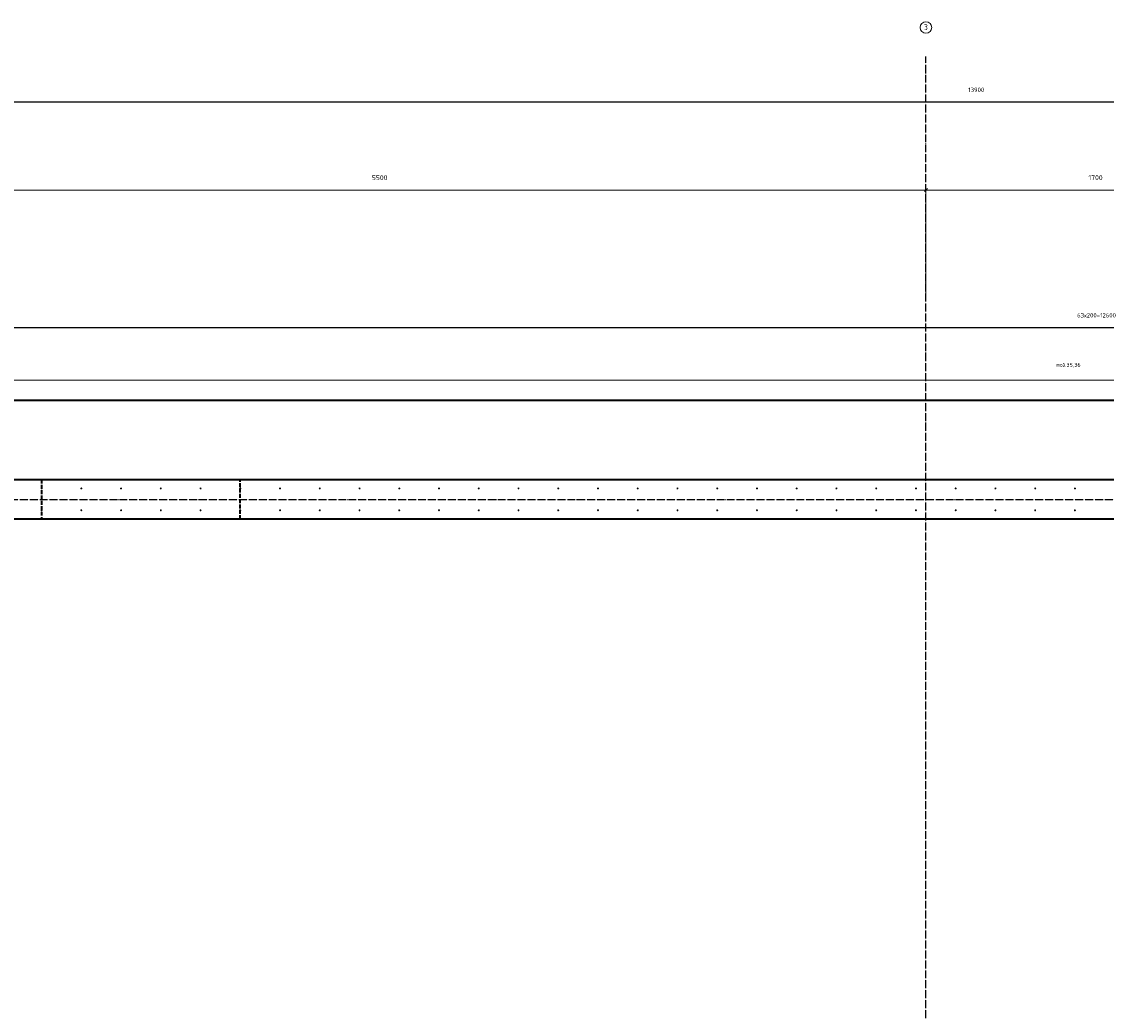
# Model space of a CAD drawing. Header units: millimetres. Extents: x -3170 to 89801, y -74170 to 82422.
# Tile 67 of 105: x 62150 to 67608, y 35203 to 40185. Entities that reach past the tile are written whole.
import ezdxf

# ---------------------------------------------------------------- set-up
doc = ezdxf.new("R2010")
doc.units = ezdxf.units.MM
doc.header["$PDMODE"] = 65
for name, pattern in [('______11', [50, 40, -5, 0, -5]), ('______2', [27, 20, -7]), ('______3', [50, 40, -10]), ('______5', [110, 80, -10, 10, -10])]:
    doc.linetypes.add(name, pattern=pattern)
for name, color, linetype, lineweight in [('Standard', 7, 'Continuous', 25), ('Арм.стержн. Выпуски', 180, 'Continuous', 35), ('Балка_ общее', 7, '______3', 13), ('Размерная линия_ общее', 7, 'Continuous', 13)]:
    doc.layers.add(name, color=color, linetype=linetype, lineweight=lineweight)
doc.layers.add('Осевая линия_ общее', color=7, linetype='______5', lineweight=13, true_color=0xa0a0a0)
doc.styles.add('ISOCPEUR', font='ISOCPEUR')
doc.dimstyles.new('DIMSTYLE_17', dxfattribs={"dimtxt": 22, "dimasz": 25, "dimexe": 0, "dimexo": 0, "dimgap": 11, "dimtad": 2, "dimdec": 0, "dimrnd": 1, "dimzin": 12, "dimdsep": 46, "dimtxsty": 'ISOCPEUR', "dimblk1": 'ALL_ML_STRICH', "dimblk2": 'ALL_ML_STRICH', "dimsah": 1, "dimcen": 0, "dimclrd": 7, "dimclre": 256, "dimclrt": 7, "dimadec": 0, "dimazin": 0, "dimtfac": 1, "dimtdec": 0, "dimtix": 1, "dimtmove": 2, "dimatfit": 3, "dimfxl": 0, "dimtzin": 0, "dimlwd": 0, "dimlwe": -3, "dimarcsym": 0})
doc.dimstyles.new('DIMSTYLE_3', dxfattribs={"dimtxt": 22, "dimasz": 25, "dimexe": 0, "dimexo": 0, "dimgap": 11, "dimtad": 2, "dimdec": 0, "dimrnd": 5, "dimzin": 12, "dimdsep": 46, "dimtxsty": 'ISOCPEUR', "dimblk1": 'ALL_ML_STRICH', "dimblk2": 'ALL_ML_STRICH', "dimsah": 1, "dimcen": 0, "dimclrd": 7, "dimclre": 256, "dimclrt": 7, "dimadec": 0, "dimazin": 0, "dimtfac": 1, "dimtdec": 0, "dimtix": 1, "dimtmove": 2, "dimatfit": 3, "dimfxl": 0, "dimtzin": 0, "dimlwd": 0, "dimlwe": -3, "dimarcsym": 0})
doc.dimstyles.new('DIMSTYLE_5', dxfattribs={"dimtxt": 25, "dimasz": 25, "dimexe": 0, "dimexo": 0, "dimgap": 12.5, "dimtad": 2, "dimdec": 0, "dimrnd": 5, "dimzin": 12, "dimdsep": 46, "dimtxsty": 'ISOCPEUR', "dimblk1": 'ALL_ML_STRICH', "dimblk2": 'ALL_ML_STRICH', "dimsah": 1, "dimcen": 0, "dimclrd": 7, "dimclre": 256, "dimclrt": 7, "dimadec": 0, "dimazin": 0, "dimtfac": 1, "dimtdec": 0, "dimtix": 1, "dimtmove": 2, "dimatfit": 3, "dimfxl": 0, "dimtzin": 0, "dimlwd": 0, "dimlwe": -3, "dimarcsym": 0})

# ---------------------------------------------------------------- blocks, each defined once
blk = doc.blocks.new('ALL_ML_STRICH')
at = {"color": 0, "linetype": 'ByBlock', "lineweight": -2}
for p, q in [((-1, 0), (0.5, 0)), ((-0.3, -0.3), (0.3, 0.3)), ((0, -0.5), (0, 0.5))]:
    blk.add_line(p, q, dxfattribs=at)
blk = doc.blocks.new('*D337')
at = {"layer": 'DEFPOINTS', "color": 7, "linetype": 'Continuous', "lineweight": 13, "transparency": 33554687}
for p in [(61200, 39337.3), (61200, 38757.8), (66700, 38799.4)]:
    blk.add_point(p, dxfattribs=at)
at = {"layer": 'Балка_ общее', "color": 251, "linetype": 'Continuous', "lineweight": -2, "true_color": 0x656565, "transparency": 33554687}
for p, q in [((61200, 38767.8), (61200, 39337.3)), ((66700, 38809.4), (66700, 39337.3))]:
    blk.add_line(p, q, dxfattribs=at)
at = {"layer": 'Балка_ общее', "color": 7, "linetype": 'Continuous', "lineweight": -2, "transparency": 33554687}
blk.add_line((61200, 39337.3), (66700, 39337.3), dxfattribs=at)
at = {"layer": 'Балка_ общее', "color": 7, "linetype": 'Continuous', "lineweight": 13, "transparency": 33554687, "xscale": 25, "yscale": 25, "zscale": 25, "rotation": 180}
blk.add_blockref('ALL_ML_STRICH', (61200, 39337.3), dxfattribs=at)
at = {"layer": 'Балка_ общее', "color": 7, "linetype": 'Continuous', "lineweight": 13, "transparency": 33554687, "xscale": 25, "yscale": 25, "zscale": 25}
blk.add_blockref('ALL_ML_STRICH', (66700, 39337.3), dxfattribs=at)
at = {"layer": 'Балка_ общее', "color": 7, "linetype": 'Continuous', "lineweight": 13, "transparency": 33554687, "insert": (63951.2, 39399.8), "char_height": 25, "width": 100, "attachment_point": 5, "style": 'ISOCPEUR'}
blk.add_mtext('\\A1;{5500}', dxfattribs=at)
blk = doc.blocks.new('*D338')
at = {"layer": 'DEFPOINTS', "color": 7, "linetype": 'Continuous', "lineweight": 13, "transparency": 33554687}
for p in [(66700, 39337.3), (66700, 38799.4), (68400, 38757.8)]:
    blk.add_point(p, dxfattribs=at)
at = {"layer": 'Балка_ общее', "color": 251, "linetype": 'Continuous', "lineweight": -2, "true_color": 0x656565, "transparency": 33554687}
for p, q in [((66700, 38809.4), (66700, 39337.3)), ((68400, 38767.8), (68400, 39337.3))]:
    blk.add_line(p, q, dxfattribs=at)
at = {"layer": 'Балка_ общее', "color": 7, "linetype": 'Continuous', "lineweight": -2, "transparency": 33554687}
blk.add_line((66700, 39337.3), (68400, 39337.3), dxfattribs=at)
at = {"layer": 'Балка_ общее', "color": 7, "linetype": 'Continuous', "lineweight": 13, "transparency": 33554687, "xscale": 25, "yscale": 25, "zscale": 25, "rotation": 180}
blk.add_blockref('ALL_ML_STRICH', (66700, 39337.3), dxfattribs=at)
at = {"layer": 'Балка_ общее', "color": 7, "linetype": 'Continuous', "lineweight": 13, "transparency": 33554687, "xscale": 25, "yscale": 25, "zscale": 25}
blk.add_blockref('ALL_ML_STRICH', (68400, 39337.3), dxfattribs=at)
at = {"layer": 'Балка_ общее', "color": 7, "linetype": 'Continuous', "lineweight": 13, "transparency": 33554687, "insert": (67553.7, 39399.8), "char_height": 25, "width": 100, "attachment_point": 5, "style": 'ISOCPEUR'}
blk.add_mtext('\\A1;{1700}', dxfattribs=at)
blk = doc.blocks.new('*D516')
at = {"layer": 'DEFPOINTS', "color": 7, "linetype": 'Continuous', "lineweight": 13, "transparency": 33554687}
for p in [(61250, 38645.5), (61250, 37835), (73850, 37835)]:
    blk.add_point(p, dxfattribs=at)
at = {"layer": 'Размерная линия_ общее', "color": 253, "linetype": 'Continuous', "lineweight": -2, "true_color": 0xa0a0a0, "transparency": 33554687}
for p, q in [((61250, 37855), (61250, 38645.5)), ((73850, 37855), (73850, 38645.5))]:
    blk.add_line(p, q, dxfattribs=at)
at = {"layer": 'Размерная линия_ общее', "color": 7, "linetype": 'Continuous', "lineweight": -2, "transparency": 33554687}
blk.add_line((61250, 38645.5), (73850, 38645.5), dxfattribs=at)
at = {"layer": 'Размерная линия_ общее', "color": 7, "linetype": 'Continuous', "lineweight": 13, "transparency": 33554687, "xscale": 25, "yscale": 25, "zscale": 25, "rotation": 180}
blk.add_blockref('ALL_ML_STRICH', (61250, 38645.5), dxfattribs=at)
at = {"layer": 'Размерная линия_ общее', "color": 7, "linetype": 'Continuous', "lineweight": 13, "transparency": 33554687, "xscale": 25, "yscale": 25, "zscale": 25}
blk.add_blockref('ALL_ML_STRICH', (73850, 38645.5), dxfattribs=at)
at = {"layer": 'Размерная линия_ общее', "color": 7, "linetype": 'Continuous', "lineweight": 13, "transparency": 33554687, "insert": (67460.9, 38717.5), "char_height": 22, "width": 1.1, "attachment_point": 1, "line_spacing_factor": 0.60241, "style": 'ISOCPEUR'}
blk.add_mtext('63х200=12600', dxfattribs=at)
blk = doc.blocks.new('*D530')
at = {"layer": 'DEFPOINTS', "color": 7, "linetype": 'Continuous', "lineweight": 13, "transparency": 33554687}
for p in [(60000, 39948.2), (73900, 39862), (60000, 39780.9)]:
    blk.add_point(p, dxfattribs=at)
at = {"layer": 'Размерная линия_ общее', "color": 253, "linetype": 'Continuous', "lineweight": -2, "true_color": 0xa0a0a0, "transparency": 33554687}
for p, q in [((60000, 39848.2), (60000, 39780.9)), ((73900, 39780.9), (73900, 39780.9))]:
    blk.add_line(p, q, dxfattribs=at)
at = {"layer": 'Размерная линия_ общее', "color": 7, "linetype": 'Continuous', "lineweight": -2, "transparency": 33554687}
blk.add_line((60000, 39780.9), (73900, 39780.9), dxfattribs=at)
at = {"layer": 'Размерная линия_ общее', "color": 7, "linetype": 'Continuous', "lineweight": 13, "transparency": 33554687, "xscale": 25, "yscale": 25, "zscale": 25, "rotation": 180}
blk.add_blockref('ALL_ML_STRICH', (60000, 39780.9), dxfattribs=at)
at = {"layer": 'Размерная линия_ общее', "color": 7, "linetype": 'Continuous', "lineweight": 13, "transparency": 33554687, "xscale": 25, "yscale": 25, "zscale": 25}
blk.add_blockref('ALL_ML_STRICH', (73900, 39780.9), dxfattribs=at)
at = {"layer": 'Размерная линия_ общее', "color": 7, "linetype": 'Continuous', "lineweight": 13, "transparency": 33554687, "insert": (66953.3, 39841.9), "char_height": 22, "width": 110, "attachment_point": 5, "style": 'ISOCPEUR'}
blk.add_mtext('\\A1;{13900}', dxfattribs=at)
blk = doc.blocks.new('СЛОЖНЫЙ_ОБЪЕКТ_6')
at = {"layer": 'Осевая линия_ общее', "color": 253, "linetype": '______11', "lineweight": -3, "true_color": 0xa0a0a0, "transparency": 33554687}
for p, q in [((66700, 15830), (66700, 40010)), ((56930, 37780), (74900, 37780))]:
    blk.add_line(p, q, dxfattribs=at)
at = {"layer": 'Осевая линия_ общее', "color": 7, "linetype": 'Continuous', "lineweight": 13, "transparency": 33554687}
blk.add_circle((66700.2, 40155.5), 29.2, dxfattribs=at)
at = {"layer": 'Осевая линия_ общее', "color": 7, "linetype": 'Continuous', "lineweight": 13, "transparency": 33554687, "insert": (66689.7, 40142.5), "char_height": 30, "width": 32.641, "attachment_point": 7, "style": 'ISOCPEUR'}
blk.add_mtext('\\W0.78;3', dxfattribs=at)
at = {"layer": 'Балка_ общее', "color": 7, "linetype": 'Continuous', "lineweight": 13, "transparency": 33554687}
for base, p1, p2, picture, middle in [((66700, 39337.3), (61200, 38767.8), (66700, 38809.4), '*D337', (63951.2, 39399.8)), ((68400, 39337.3), (66700, 38809.4), (68400, 38767.8), '*D338', (67553.7, 39399.8))]:
    dim = blk.add_linear_dim(base=base, p1=p1, p2=p2, dimstyle='DIMSTYLE_5', override={"dimpost": '<>', "dimclrd": 7, "dimclre": 251, "dimclrt": 7, "dimlwd": 0, "dimlwe": 65533}, dxfattribs=at)
    dim.commit()
    dim.dimension.update_dxf_attribs({"geometry": picture, "text_midpoint": middle, "dimtype": 160})

msp = doc.modelspace()

# ---------------------------------------------------------------- hatches: boundary and pattern name
at = {"layer": 'Арм.стержн. Выпуски', "linetype": 'Continuous', "lineweight": 35, "transparency": 33554687}
for points in [[(62255, 37835), (62254.6, 37836.9), (62253.5, 37838.5), (62251.9, 37839.6), (62250, 37840), (62248.1, 37839.6), (62246.5, 37838.5), (62245.4, 37836.9), (62245, 37835), (62245.4, 37833.1), (62246.5, 37831.5), (62248.1, 37830.4), (62250, 37830), (62251.9, 37830.4), (62253.5, 37831.5), (62254.6, 37833.1)], [(62455, 37835), (62454.6, 37836.9), (62453.5, 37838.5), (62451.9, 37839.6), (62450, 37840), (62448.1, 37839.6), (62446.5, 37838.5), (62445.4, 37836.9), (62445, 37835), (62445.4, 37833.1), (62446.5, 37831.5), (62448.1, 37830.4), (62450, 37830), (62451.9, 37830.4), (62453.5, 37831.5), (62454.6, 37833.1)], [(62655, 37835), (62654.6, 37836.9), (62653.5, 37838.5), (62651.9, 37839.6), (62650, 37840), (62648.1, 37839.6), (62646.5, 37838.5), (62645.4, 37836.9), (62645, 37835), (62645.4, 37833.1), (62646.5, 37831.5), (62648.1, 37830.4), (62650, 37830), (62651.9, 37830.4), (62653.5, 37831.5), (62654.6, 37833.1)], [(62855, 37835), (62854.6, 37836.9), (62853.5, 37838.5), (62851.9, 37839.6), (62850, 37840), (62848.1, 37839.6), (62846.5, 37838.5), (62845.4, 37836.9), (62845, 37835), (62845.4, 37833.1), (62846.5, 37831.5), (62848.1, 37830.4), (62850, 37830), (62851.9, 37830.4), (62853.5, 37831.5), (62854.6, 37833.1)], [(63055, 37835), (63054.6, 37836.9), (63053.5, 37838.5), (63051.9, 37839.6), (63050, 37840), (63048.1, 37839.6), (63046.5, 37838.5), (63045.4, 37836.9), (63045, 37835), (63045.4, 37833.1), (63046.5, 37831.5), (63048.1, 37830.4), (63050, 37830), (63051.9, 37830.4), (63053.5, 37831.5), (63054.6, 37833.1)], [(63255, 37835), (63254.6, 37836.9), (63253.5, 37838.5), (63251.9, 37839.6), (63250, 37840), (63248.1, 37839.6), (63246.5, 37838.5), (63245.4, 37836.9), (63245, 37835), (63245.4, 37833.1), (63246.5, 37831.5), (63248.1, 37830.4), (63250, 37830), (63251.9, 37830.4), (63253.5, 37831.5), (63254.6, 37833.1)], [(63455, 37835), (63454.6, 37836.9), (63453.5, 37838.5), (63451.9, 37839.6), (63450, 37840), (63448.1, 37839.6), (63446.5, 37838.5), (63445.4, 37836.9), (63445, 37835), (63445.4, 37833.1), (63446.5, 37831.5), (63448.1, 37830.4), (63450, 37830), (63451.9, 37830.4), (63453.5, 37831.5), (63454.6, 37833.1)], [(63655, 37835), (63654.6, 37836.9), (63653.5, 37838.5), (63651.9, 37839.6), (63650, 37840), (63648.1, 37839.6), (63646.5, 37838.5), (63645.4, 37836.9), (63645, 37835), (63645.4, 37833.1), (63646.5, 37831.5), (63648.1, 37830.4), (63650, 37830), (63651.9, 37830.4), (63653.5, 37831.5), (63654.6, 37833.1)], [(63855, 37835), (63854.6, 37836.9), (63853.5, 37838.5), (63851.9, 37839.6), (63850, 37840), (63848.1, 37839.6), (63846.5, 37838.5), (63845.4, 37836.9), (63845, 37835), (63845.4, 37833.1), (63846.5, 37831.5), (63848.1, 37830.4), (63850, 37830), (63851.9, 37830.4), (63853.5, 37831.5), (63854.6, 37833.1)], [(64055, 37835), (64054.6, 37836.9), (64053.5, 37838.5), (64051.9, 37839.6), (64050, 37840), (64048.1, 37839.6), (64046.5, 37838.5), (64045.4, 37836.9), (64045, 37835), (64045.4, 37833.1), (64046.5, 37831.5), (64048.1, 37830.4), (64050, 37830), (64051.9, 37830.4), (64053.5, 37831.5), (64054.6, 37833.1)], [(64255, 37835), (64254.6, 37836.9), (64253.5, 37838.5), (64251.9, 37839.6), (64250, 37840), (64248.1, 37839.6), (64246.5, 37838.5), (64245.4, 37836.9), (64245, 37835), (64245.4, 37833.1), (64246.5, 37831.5), (64248.1, 37830.4), (64250, 37830), (64251.9, 37830.4), (64253.5, 37831.5), (64254.6, 37833.1)], [(64455, 37835), (64454.6, 37836.9), (64453.5, 37838.5), (64451.9, 37839.6), (64450, 37840), (64448.1, 37839.6), (64446.5, 37838.5), (64445.4, 37836.9), (64445, 37835), (64445.4, 37833.1), (64446.5, 37831.5), (64448.1, 37830.4), (64450, 37830), (64451.9, 37830.4), (64453.5, 37831.5), (64454.6, 37833.1)], [(64655, 37835), (64654.6, 37836.9), (64653.5, 37838.5), (64651.9, 37839.6), (64650, 37840), (64648.1, 37839.6), (64646.5, 37838.5), (64645.4, 37836.9), (64645, 37835), (64645.4, 37833.1), (64646.5, 37831.5), (64648.1, 37830.4), (64650, 37830), (64651.9, 37830.4), (64653.5, 37831.5), (64654.6, 37833.1)], [(64855, 37835), (64854.6, 37836.9), (64853.5, 37838.5), (64851.9, 37839.6), (64850, 37840), (64848.1, 37839.6), (64846.5, 37838.5), (64845.4, 37836.9), (64845, 37835), (64845.4, 37833.1), (64846.5, 37831.5), (64848.1, 37830.4), (64850, 37830), (64851.9, 37830.4), (64853.5, 37831.5), (64854.6, 37833.1)], [(65055, 37835), (65054.6, 37836.9), (65053.5, 37838.5), (65051.9, 37839.6), (65050, 37840), (65048.1, 37839.6), (65046.5, 37838.5), (65045.4, 37836.9), (65045, 37835), (65045.4, 37833.1), (65046.5, 37831.5), (65048.1, 37830.4), (65050, 37830), (65051.9, 37830.4), (65053.5, 37831.5), (65054.6, 37833.1)], [(65255, 37835), (65254.6, 37836.9), (65253.5, 37838.5), (65251.9, 37839.6), (65250, 37840), (65248.1, 37839.6), (65246.5, 37838.5), (65245.4, 37836.9), (65245, 37835), (65245.4, 37833.1), (65246.5, 37831.5), (65248.1, 37830.4), (65250, 37830), (65251.9, 37830.4), (65253.5, 37831.5), (65254.6, 37833.1)], [(65455, 37835), (65454.6, 37836.9), (65453.5, 37838.5), (65451.9, 37839.6), (65450, 37840), (65448.1, 37839.6), (65446.5, 37838.5), (65445.4, 37836.9), (65445, 37835), (65445.4, 37833.1), (65446.5, 37831.5), (65448.1, 37830.4), (65450, 37830), (65451.9, 37830.4), (65453.5, 37831.5), (65454.6, 37833.1)], [(65655, 37835), (65654.6, 37836.9), (65653.5, 37838.5), (65651.9, 37839.6), (65650, 37840), (65648.1, 37839.6), (65646.5, 37838.5), (65645.4, 37836.9), (65645, 37835), (65645.4, 37833.1), (65646.5, 37831.5), (65648.1, 37830.4), (65650, 37830), (65651.9, 37830.4), (65653.5, 37831.5), (65654.6, 37833.1)], [(65855, 37835), (65854.6, 37836.9), (65853.5, 37838.5), (65851.9, 37839.6), (65850, 37840), (65848.1, 37839.6), (65846.5, 37838.5), (65845.4, 37836.9), (65845, 37835), (65845.4, 37833.1), (65846.5, 37831.5), (65848.1, 37830.4), (65850, 37830), (65851.9, 37830.4), (65853.5, 37831.5), (65854.6, 37833.1)], [(66055, 37835), (66054.6, 37836.9), (66053.5, 37838.5), (66051.9, 37839.6), (66050, 37840), (66048.1, 37839.6), (66046.5, 37838.5), (66045.4, 37836.9), (66045, 37835), (66045.4, 37833.1), (66046.5, 37831.5), (66048.1, 37830.4), (66050, 37830), (66051.9, 37830.4), (66053.5, 37831.5), (66054.6, 37833.1)], [(66255, 37835), (66254.6, 37836.9), (66253.5, 37838.5), (66251.9, 37839.6), (66250, 37840), (66248.1, 37839.6), (66246.5, 37838.5), (66245.4, 37836.9), (66245, 37835), (66245.4, 37833.1), (66246.5, 37831.5), (66248.1, 37830.4), (66250, 37830), (66251.9, 37830.4), (66253.5, 37831.5), (66254.6, 37833.1)], [(66455, 37835), (66454.6, 37836.9), (66453.5, 37838.5), (66451.9, 37839.6), (66450, 37840), (66448.1, 37839.6), (66446.5, 37838.5), (66445.4, 37836.9), (66445, 37835), (66445.4, 37833.1), (66446.5, 37831.5), (66448.1, 37830.4), (66450, 37830), (66451.9, 37830.4), (66453.5, 37831.5), (66454.6, 37833.1)], [(66655, 37835), (66654.6, 37836.9), (66653.5, 37838.5), (66651.9, 37839.6), (66650, 37840), (66648.1, 37839.6), (66646.5, 37838.5), (66645.4, 37836.9), (66645, 37835), (66645.4, 37833.1), (66646.5, 37831.5), (66648.1, 37830.4), (66650, 37830), (66651.9, 37830.4), (66653.5, 37831.5), (66654.6, 37833.1)], [(66855, 37835), (66854.6, 37836.9), (66853.5, 37838.5), (66851.9, 37839.6), (66850, 37840), (66848.1, 37839.6), (66846.5, 37838.5), (66845.4, 37836.9), (66845, 37835), (66845.4, 37833.1), (66846.5, 37831.5), (66848.1, 37830.4), (66850, 37830), (66851.9, 37830.4), (66853.5, 37831.5), (66854.6, 37833.1)], [(67055, 37835), (67054.6, 37836.9), (67053.5, 37838.5), (67051.9, 37839.6), (67050, 37840), (67048.1, 37839.6), (67046.5, 37838.5), (67045.4, 37836.9), (67045, 37835), (67045.4, 37833.1), (67046.5, 37831.5), (67048.1, 37830.4), (67050, 37830), (67051.9, 37830.4), (67053.5, 37831.5), (67054.6, 37833.1)], [(67255, 37835), (67254.6, 37836.9), (67253.5, 37838.5), (67251.9, 37839.6), (67250, 37840), (67248.1, 37839.6), (67246.5, 37838.5), (67245.4, 37836.9), (67245, 37835), (67245.4, 37833.1), (67246.5, 37831.5), (67248.1, 37830.4), (67250, 37830), (67251.9, 37830.4), (67253.5, 37831.5), (67254.6, 37833.1)], [(67455, 37835), (67454.6, 37836.9), (67453.5, 37838.5), (67451.9, 37839.6), (67450, 37840), (67448.1, 37839.6), (67446.5, 37838.5), (67445.4, 37836.9), (67445, 37835), (67445.4, 37833.1), (67446.5, 37831.5), (67448.1, 37830.4), (67450, 37830), (67451.9, 37830.4), (67453.5, 37831.5), (67454.6, 37833.1)], [(62255, 37725), (62254.6, 37726.9), (62253.5, 37728.5), (62251.9, 37729.6), (62250, 37730), (62248.1, 37729.6), (62246.5, 37728.5), (62245.4, 37726.9), (62245, 37725), (62245.4, 37723.1), (62246.5, 37721.5), (62248.1, 37720.4), (62250, 37720), (62251.9, 37720.4), (62253.5, 37721.5), (62254.6, 37723.1)], [(62455, 37725), (62454.6, 37726.9), (62453.5, 37728.5), (62451.9, 37729.6), (62450, 37730), (62448.1, 37729.6), (62446.5, 37728.5), (62445.4, 37726.9), (62445, 37725), (62445.4, 37723.1), (62446.5, 37721.5), (62448.1, 37720.4), (62450, 37720), (62451.9, 37720.4), (62453.5, 37721.5), (62454.6, 37723.1)], [(62655, 37725), (62654.6, 37726.9), (62653.5, 37728.5), (62651.9, 37729.6), (62650, 37730), (62648.1, 37729.6), (62646.5, 37728.5), (62645.4, 37726.9), (62645, 37725), (62645.4, 37723.1), (62646.5, 37721.5), (62648.1, 37720.4), (62650, 37720), (62651.9, 37720.4), (62653.5, 37721.5), (62654.6, 37723.1)], [(62855, 37725), (62854.6, 37726.9), (62853.5, 37728.5), (62851.9, 37729.6), (62850, 37730), (62848.1, 37729.6), (62846.5, 37728.5), (62845.4, 37726.9), (62845, 37725), (62845.4, 37723.1), (62846.5, 37721.5), (62848.1, 37720.4), (62850, 37720), (62851.9, 37720.4), (62853.5, 37721.5), (62854.6, 37723.1)], [(63055, 37725), (63054.6, 37726.9), (63053.5, 37728.5), (63051.9, 37729.6), (63050, 37730), (63048.1, 37729.6), (63046.5, 37728.5), (63045.4, 37726.9), (63045, 37725), (63045.4, 37723.1), (63046.5, 37721.5), (63048.1, 37720.4), (63050, 37720), (63051.9, 37720.4), (63053.5, 37721.5), (63054.6, 37723.1)], [(63255, 37725), (63254.6, 37726.9), (63253.5, 37728.5), (63251.9, 37729.6), (63250, 37730), (63248.1, 37729.6), (63246.5, 37728.5), (63245.4, 37726.9), (63245, 37725), (63245.4, 37723.1), (63246.5, 37721.5), (63248.1, 37720.4), (63250, 37720), (63251.9, 37720.4), (63253.5, 37721.5), (63254.6, 37723.1)], [(63455, 37725), (63454.6, 37726.9), (63453.5, 37728.5), (63451.9, 37729.6), (63450, 37730), (63448.1, 37729.6), (63446.5, 37728.5), (63445.4, 37726.9), (63445, 37725), (63445.4, 37723.1), (63446.5, 37721.5), (63448.1, 37720.4), (63450, 37720), (63451.9, 37720.4), (63453.5, 37721.5), (63454.6, 37723.1)], [(63655, 37725), (63654.6, 37726.9), (63653.5, 37728.5), (63651.9, 37729.6), (63650, 37730), (63648.1, 37729.6), (63646.5, 37728.5), (63645.4, 37726.9), (63645, 37725), (63645.4, 37723.1), (63646.5, 37721.5), (63648.1, 37720.4), (63650, 37720), (63651.9, 37720.4), (63653.5, 37721.5), (63654.6, 37723.1)], [(63855, 37725), (63854.6, 37726.9), (63853.5, 37728.5), (63851.9, 37729.6), (63850, 37730), (63848.1, 37729.6), (63846.5, 37728.5), (63845.4, 37726.9), (63845, 37725), (63845.4, 37723.1), (63846.5, 37721.5), (63848.1, 37720.4), (63850, 37720), (63851.9, 37720.4), (63853.5, 37721.5), (63854.6, 37723.1)], [(64055, 37725), (64054.6, 37726.9), (64053.5, 37728.5), (64051.9, 37729.6), (64050, 37730), (64048.1, 37729.6), (64046.5, 37728.5), (64045.4, 37726.9), (64045, 37725), (64045.4, 37723.1), (64046.5, 37721.5), (64048.1, 37720.4), (64050, 37720), (64051.9, 37720.4), (64053.5, 37721.5), (64054.6, 37723.1)], [(64255, 37725), (64254.6, 37726.9), (64253.5, 37728.5), (64251.9, 37729.6), (64250, 37730), (64248.1, 37729.6), (64246.5, 37728.5), (64245.4, 37726.9), (64245, 37725), (64245.4, 37723.1), (64246.5, 37721.5), (64248.1, 37720.4), (64250, 37720), (64251.9, 37720.4), (64253.5, 37721.5), (64254.6, 37723.1)], [(64455, 37725), (64454.6, 37726.9), (64453.5, 37728.5), (64451.9, 37729.6), (64450, 37730), (64448.1, 37729.6), (64446.5, 37728.5), (64445.4, 37726.9), (64445, 37725), (64445.4, 37723.1), (64446.5, 37721.5), (64448.1, 37720.4), (64450, 37720), (64451.9, 37720.4), (64453.5, 37721.5), (64454.6, 37723.1)], [(64655, 37725), (64654.6, 37726.9), (64653.5, 37728.5), (64651.9, 37729.6), (64650, 37730), (64648.1, 37729.6), (64646.5, 37728.5), (64645.4, 37726.9), (64645, 37725), (64645.4, 37723.1), (64646.5, 37721.5), (64648.1, 37720.4), (64650, 37720), (64651.9, 37720.4), (64653.5, 37721.5), (64654.6, 37723.1)], [(64855, 37725), (64854.6, 37726.9), (64853.5, 37728.5), (64851.9, 37729.6), (64850, 37730), (64848.1, 37729.6), (64846.5, 37728.5), (64845.4, 37726.9), (64845, 37725), (64845.4, 37723.1), (64846.5, 37721.5), (64848.1, 37720.4), (64850, 37720), (64851.9, 37720.4), (64853.5, 37721.5), (64854.6, 37723.1)], [(65055, 37725), (65054.6, 37726.9), (65053.5, 37728.5), (65051.9, 37729.6), (65050, 37730), (65048.1, 37729.6), (65046.5, 37728.5), (65045.4, 37726.9), (65045, 37725), (65045.4, 37723.1), (65046.5, 37721.5), (65048.1, 37720.4), (65050, 37720), (65051.9, 37720.4), (65053.5, 37721.5), (65054.6, 37723.1)], [(65255, 37725), (65254.6, 37726.9), (65253.5, 37728.5), (65251.9, 37729.6), (65250, 37730), (65248.1, 37729.6), (65246.5, 37728.5), (65245.4, 37726.9), (65245, 37725), (65245.4, 37723.1), (65246.5, 37721.5), (65248.1, 37720.4), (65250, 37720), (65251.9, 37720.4), (65253.5, 37721.5), (65254.6, 37723.1)], [(65455, 37725), (65454.6, 37726.9), (65453.5, 37728.5), (65451.9, 37729.6), (65450, 37730), (65448.1, 37729.6), (65446.5, 37728.5), (65445.4, 37726.9), (65445, 37725), (65445.4, 37723.1), (65446.5, 37721.5), (65448.1, 37720.4), (65450, 37720), (65451.9, 37720.4), (65453.5, 37721.5), (65454.6, 37723.1)], [(65655, 37725), (65654.6, 37726.9), (65653.5, 37728.5), (65651.9, 37729.6), (65650, 37730), (65648.1, 37729.6), (65646.5, 37728.5), (65645.4, 37726.9), (65645, 37725), (65645.4, 37723.1), (65646.5, 37721.5), (65648.1, 37720.4), (65650, 37720), (65651.9, 37720.4), (65653.5, 37721.5), (65654.6, 37723.1)], [(65855, 37725), (65854.6, 37726.9), (65853.5, 37728.5), (65851.9, 37729.6), (65850, 37730), (65848.1, 37729.6), (65846.5, 37728.5), (65845.4, 37726.9), (65845, 37725), (65845.4, 37723.1), (65846.5, 37721.5), (65848.1, 37720.4), (65850, 37720), (65851.9, 37720.4), (65853.5, 37721.5), (65854.6, 37723.1)], [(66055, 37725), (66054.6, 37726.9), (66053.5, 37728.5), (66051.9, 37729.6), (66050, 37730), (66048.1, 37729.6), (66046.5, 37728.5), (66045.4, 37726.9), (66045, 37725), (66045.4, 37723.1), (66046.5, 37721.5), (66048.1, 37720.4), (66050, 37720), (66051.9, 37720.4), (66053.5, 37721.5), (66054.6, 37723.1)], [(66255, 37725), (66254.6, 37726.9), (66253.5, 37728.5), (66251.9, 37729.6), (66250, 37730), (66248.1, 37729.6), (66246.5, 37728.5), (66245.4, 37726.9), (66245, 37725), (66245.4, 37723.1), (66246.5, 37721.5), (66248.1, 37720.4), (66250, 37720), (66251.9, 37720.4), (66253.5, 37721.5), (66254.6, 37723.1)], [(66455, 37725), (66454.6, 37726.9), (66453.5, 37728.5), (66451.9, 37729.6), (66450, 37730), (66448.1, 37729.6), (66446.5, 37728.5), (66445.4, 37726.9), (66445, 37725), (66445.4, 37723.1), (66446.5, 37721.5), (66448.1, 37720.4), (66450, 37720), (66451.9, 37720.4), (66453.5, 37721.5), (66454.6, 37723.1)], [(66655, 37725), (66654.6, 37726.9), (66653.5, 37728.5), (66651.9, 37729.6), (66650, 37730), (66648.1, 37729.6), (66646.5, 37728.5), (66645.4, 37726.9), (66645, 37725), (66645.4, 37723.1), (66646.5, 37721.5), (66648.1, 37720.4), (66650, 37720), (66651.9, 37720.4), (66653.5, 37721.5), (66654.6, 37723.1)], [(66855, 37725), (66854.6, 37726.9), (66853.5, 37728.5), (66851.9, 37729.6), (66850, 37730), (66848.1, 37729.6), (66846.5, 37728.5), (66845.4, 37726.9), (66845, 37725), (66845.4, 37723.1), (66846.5, 37721.5), (66848.1, 37720.4), (66850, 37720), (66851.9, 37720.4), (66853.5, 37721.5), (66854.6, 37723.1)], [(67055, 37725), (67054.6, 37726.9), (67053.5, 37728.5), (67051.9, 37729.6), (67050, 37730), (67048.1, 37729.6), (67046.5, 37728.5), (67045.4, 37726.9), (67045, 37725), (67045.4, 37723.1), (67046.5, 37721.5), (67048.1, 37720.4), (67050, 37720), (67051.9, 37720.4), (67053.5, 37721.5), (67054.6, 37723.1)], [(67255, 37725), (67254.6, 37726.9), (67253.5, 37728.5), (67251.9, 37729.6), (67250, 37730), (67248.1, 37729.6), (67246.5, 37728.5), (67245.4, 37726.9), (67245, 37725), (67245.4, 37723.1), (67246.5, 37721.5), (67248.1, 37720.4), (67250, 37720), (67251.9, 37720.4), (67253.5, 37721.5), (67254.6, 37723.1)], [(67455, 37725), (67454.6, 37726.9), (67453.5, 37728.5), (67451.9, 37729.6), (67450, 37730), (67448.1, 37729.6), (67446.5, 37728.5), (67445.4, 37726.9), (67445, 37725), (67445.4, 37723.1), (67446.5, 37721.5), (67448.1, 37720.4), (67450, 37720), (67451.9, 37720.4), (67453.5, 37721.5), (67454.6, 37723.1)]]:
    msp.add_hatch(color=4, dxfattribs=at).paths.add_polyline_path(points)

# ---------------------------------------------------------------- linework, layer by layer
at = {"color": 7, "linetype": 'Continuous', "lineweight": 35, "transparency": 33554687}
for p, q in [((61200, 37880), (74100, 37880)), ((73900, 37680), (61200, 37680))]:
    msp.add_line(p, q, dxfattribs=at)
at = {"color": 7, "linetype": '______2', "lineweight": 35, "transparency": 33554687}
for p, q in [((62250, 37880), (62250, 37680)), ((63250, 37680), (63250, 37880))]:
    msp.add_line(p, q, dxfattribs=at)
at = {"layer": 'Standard', "color": 7, "linetype": 'Continuous', "lineweight": 18, "transparency": 33554687}
msp.add_lwpolyline([(59250, 16540), (78500, 16540), (78500, 38380), (59250, 38380), (59250, 16540)], dxfattribs=at)
at = {"layer": 'Размерная линия_ общее', "color": 7, "linetype": 'Continuous', "lineweight": 35, "transparency": 33554687}
msp.add_line((60600, 38280), (74500, 38280), dxfattribs=at)

# ---------------------------------------------------------------- block references
at = {"layer": 'Балка_ общее', "color": 7, "linetype": 'Continuous', "lineweight": 13, "transparency": 33554687}
msp.add_blockref('СЛОЖНЫЙ_ОБЪЕКТ_6', (0, 0), dxfattribs=at)

# ---------------------------------------------------------------- texts
at = {"layer": 'Standard', "color": 7, "linetype": 'Continuous', "lineweight": 13, "transparency": 33554687, "insert": (67417.4, 38454.7), "char_height": 20, "width": 119.649, "attachment_point": 5, "style": 'ISOCPEUR'}
msp.add_mtext('\\A1;{\\fISOCPEUR|i0|b0;\\H20.000000;\\W1.000000;\\C7;поз.35,36}\\P', dxfattribs=at)

# ---------------------------------------------------------------- dimensions: what is measured, and where the dimension line sits
at = {"layer": 'Размерная линия_ общее', "color": 7, "linetype": 'Continuous', "lineweight": 13, "transparency": 33554687}
dim = msp.add_linear_dim(base=(73900, 39780.9), p1=(60000, 39848.2), p2=(73900, 39780.9), dimstyle='DIMSTYLE_17', override={"dimpost": '<>', "dimclrd": 7, "dimclre": 253, "dimclrt": 7, "dimlwd": 0, "dimlwe": 65533}, dxfattribs=at)
dim.commit()
dim.dimension.update_dxf_attribs({"geometry": '*D530', "text_midpoint": (66953.3, 39841.9), "dimtype": 160})
dim = msp.add_linear_dim(base=(73850, 38645.5), p1=(61250, 37855), p2=(73850, 37855), text='63х200=12600', dimstyle='DIMSTYLE_3', override={"dimpost": '<>', "dimclrd": 7, "dimclre": 253, "dimclrt": 7, "dimlwd": 0, "dimlwe": 65533}, dxfattribs=at)
dim.commit()
dim.dimension.update_dxf_attribs({"geometry": '*D516', "text_midpoint": (67550, 38656.5), "dimtype": 160})

doc.saveas('drawing.dxf')
